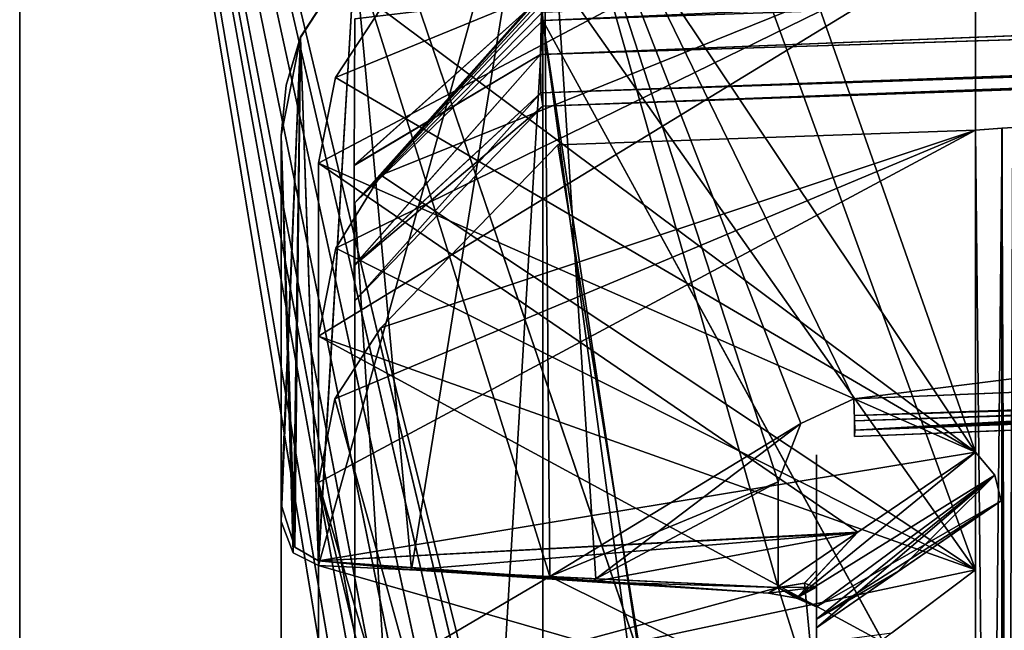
# Model space of a CAD drawing. Header units: millimetres. Extents: x -34 to 34, y -77 to 123.
# Tile 20 of 25: x -34 to -26.47, y 109.26 to 113.93. Entities that reach past the tile are written whole.
import ezdxf

# ---------------------------------------------------------------- set-up
doc = ezdxf.new("R2010")
doc.units = ezdxf.units.MM
doc.header["$LTSCALE"] = 58.942044
for name, color, linetype in [('102', 7, 'CONTINUOUS'), ('106', 7, 'CONTINUOUS'), ('109', 7, 'CONTINUOUS'), ('113', 7, 'CONTINUOUS'), ('114', 7, 'CONTINUOUS'), ('115', 7, 'CONTINUOUS'), ('116', 7, 'CONTINUOUS'), ('117', 7, 'CONTINUOUS'), ('118', 7, 'CONTINUOUS'), ('122', 7, 'CONTINUOUS'), ('13', 7, 'CONTINUOUS'), ('140', 7, 'CONTINUOUS'), ('141', 7, 'CONTINUOUS'), ('15', 7, 'CONTINUOUS'), ('151', 7, 'CONTINUOUS'), ('16', 7, 'CONTINUOUS'), ('17', 7, 'CONTINUOUS'), ('2', 7, 'CONTINUOUS'), ('39', 7, 'CONTINUOUS'), ('4', 7, 'CONTINUOUS'), ('42', 7, 'CONTINUOUS'), ('43', 7, 'CONTINUOUS'), ('5', 7, 'CONTINUOUS'), ('52', 7, 'CONTINUOUS'), ('6', 7, 'CONTINUOUS'), ('65', 7, 'CONTINUOUS'), ('66', 7, 'CONTINUOUS'), ('67', 7, 'CONTINUOUS'), ('68', 7, 'CONTINUOUS'), ('69', 7, 'CONTINUOUS'), ('70', 7, 'CONTINUOUS'), ('71', 7, 'CONTINUOUS'), ('74', 7, 'CONTINUOUS'), ('76', 7, 'CONTINUOUS'), ('77', 7, 'CONTINUOUS'), ('90', 7, 'CONTINUOUS'), ('91', 7, 'CONTINUOUS'), ('93', 7, 'CONTINUOUS'), ('96', 7, 'CONTINUOUS'), ('97', 7, 'CONTINUOUS')]:
    doc.layers.add(name, color=color, linetype=linetype)

msp = doc.modelspace()

# ---------------------------------------------------------------- linework, layer by layer
at = {"layer": '102', "color": 7, "linetype": 'Continuous', "true_color": 0xf5f5f5}
for points in [[(-31.7157, 109.7578, 16.406), (-29.9475, 109.6723, 16.443), (-27.908, 108.6596, 15.4785), (-31.7157, 109.7578, 16.406)], [(-31.7157, 109.7578, 16.406), (-27.908, 108.6596, 15.4785), (-31.7157, 108.6323, 15.2211), (-31.7157, 109.7578, 16.406)], [(-29.5958, 109.6553, 19.5496), (-31.0042, 109.7234, 19.5791), (-29.6222, 109.6329, 19.5916), (-29.5958, 109.6553, 19.5496)], [(-28.2017, 109.5879, 16.4796), (-27.908, 108.6596, 15.4785), (-29.9475, 109.6723, 16.443), (-28.2017, 109.5879, 16.4796)], [(-27.908, 109.5918, 19.4819), (-27.908, 109.7196, 19.2205), (-28.0017, 109.6208, 19.4383), (-27.908, 109.5918, 19.4819)], [(-27.908, 109.7196, 16.7795), (-27.908, 108.6596, 15.4785), (-28.0014, 109.6209, 16.562), (-27.908, 109.7196, 16.7795)], [(-28.2017, 109.5879, 19.5204), (-29.5958, 109.6553, 19.5496), (-29.6222, 109.6329, 19.5916), (-28.2017, 109.5879, 19.5204)], [(-28.2017, 109.5879, 19.5204), (-29.6222, 109.6329, 19.5916), (-28.2747, 109.5441, 19.6031), (-28.2017, 109.5879, 19.5204)], [(-27.908, 108.6596, 15.4785), (-28.2017, 109.5879, 16.4796), (-28.0014, 109.6209, 16.562), (-27.908, 108.6596, 15.4785)], [(-28.2017, 109.5879, 19.5204), (-27.908, 109.5918, 19.4819), (-28.0017, 109.6208, 19.4383), (-28.2017, 109.5879, 19.5204)], [(-27.908, 109.5918, 19.4819), (-28.2747, 109.5441, 19.6031), (-28.0626, 109.5076, 19.6411), (-27.908, 109.5918, 19.4819)], [(-27.908, 109.5918, 19.4819), (-28.2017, 109.5879, 19.5204), (-28.2747, 109.5441, 19.6031), (-27.908, 109.5918, 19.4819)], [(-27.908, 109.4398, 19.73), (-27.908, 109.5918, 19.4819), (-28.0626, 109.5076, 19.6411), (-27.908, 109.4398, 19.73)]]:
    msp.add_3dface(points, dxfattribs=at)
at = {"layer": '106', "color": 7, "linetype": 'Continuous', "true_color": 0xf5f5f5}
for points in [[(-29.9477, 109.6723, -16.443), (-31.7157, 109.7578, -16.406), (-31.7157, 108.6323, -15.2211), (-29.9477, 109.6723, -16.443)], [(-28.2017, 109.5879, -16.4796), (-29.9477, 109.6723, -16.443), (-31.7157, 108.6323, -15.2211), (-28.2017, 109.5879, -16.4796)], [(-31.0042, 109.7234, -19.5791), (-29.5959, 109.6553, -19.5496), (-29.6224, 109.6329, -19.5916), (-31.0042, 109.7234, -19.5791)], [(-27.908, 109.7196, -19.2205), (-27.908, 109.5918, -19.4819), (-28.0017, 109.6208, -19.4383), (-27.908, 109.7196, -19.2205)], [(-27.908, 108.6596, -15.4785), (-27.908, 109.7196, -16.7795), (-28.0014, 109.6209, -16.562), (-27.908, 108.6596, -15.4785)], [(-28.2017, 109.5879, -19.5204), (-29.6224, 109.6329, -19.5916), (-29.5959, 109.6553, -19.5496), (-28.2017, 109.5879, -19.5204)], [(-28.2017, 109.5879, -19.5204), (-28.2747, 109.5441, -19.6031), (-29.6224, 109.6329, -19.5916), (-28.2017, 109.5879, -19.5204)], [(-28.2017, 109.5879, -16.4796), (-27.908, 108.6596, -15.4785), (-28.0014, 109.6209, -16.562), (-28.2017, 109.5879, -16.4796)], [(-27.908, 109.5918, -19.4819), (-28.2017, 109.5879, -19.5204), (-28.0017, 109.6208, -19.4383), (-27.908, 109.5918, -19.4819)], [(-27.908, 108.6596, -15.4785), (-28.2017, 109.5879, -16.4796), (-31.7157, 108.6323, -15.2211), (-27.908, 108.6596, -15.4785)], [(-28.2747, 109.5441, -19.6031), (-28.2017, 109.5879, -19.5204), (-28.0626, 109.5076, -19.6411), (-28.2747, 109.5441, -19.6031)], [(-27.908, 109.5918, -19.4819), (-27.908, 109.4398, -19.73), (-28.2017, 109.5879, -19.5204), (-27.908, 109.5918, -19.4819)], [(-28.2017, 109.5879, -19.5204), (-27.908, 109.4398, -19.73), (-28.0626, 109.5076, -19.6411), (-28.2017, 109.5879, -19.5204)]]:
    msp.add_3dface(points, dxfattribs=at)
at = {"layer": '109', "color": 7, "linetype": 'Continuous', "true_color": 0xf5f5f5}
for points in [[(-26.6923, 114.5782, 26.493), (-31.7157, 111.5098, 23.8312), (-26.6923, 109.724, 21.6966), (-26.6923, 114.5782, 26.493)], [(-31.5841, 112.1834, 24.4871), (-31.7157, 111.5098, 23.8312), (-26.6923, 114.5782, 26.493), (-31.5841, 112.1834, 24.4871)], [(-31.2386, 112.7405, 25.0121), (-31.5841, 112.1834, 24.4871), (-26.6923, 114.5782, 26.493), (-31.2386, 112.7405, 25.0121)], [(-29.8893, 114.2551, 26.4093), (-31.2386, 112.7405, 25.0121), (-26.6923, 114.5782, 26.493), (-29.8893, 114.2551, 26.4093)], [(-31.7157, 111.5098, 23.8312), (-31.7157, 108.6553, 21.0107), (-26.6923, 109.724, 21.6966), (-31.7157, 111.5098, 23.8312)], [(-26.6923, 109.724, 21.6966), (-31.7157, 108.6553, 21.0107), (-27.3328, 109.2412, 21.2667), (-26.6923, 109.724, 21.6966)]]:
    msp.add_3dface(points, dxfattribs=at)
at = {"layer": '113', "color": 7, "linetype": 'Continuous', "true_color": 0xf5f5f5}
for points in [[(3.5974, 112.2649, 17.1457), (22.2648, 112.9431, 17.5367), (-27.615, 110.7906, 16.6118), (3.5974, 112.2649, 17.1457)], [(22.2648, 112.9431, 17.5367), (22.2705, 112.7283, 17.6275), (-27.615, 110.7906, 16.6118), (22.2648, 112.9431, 17.5367)], [(22.2705, 112.7283, 17.6275), (22.269, 112.6434, 17.8447), (-27.615, 110.7906, 16.6118), (22.2705, 112.7283, 17.6275)], [(22.269, 112.6434, 17.8447), (3.6016, 111.9666, 17.4764), (-27.615, 110.7906, 16.6118), (22.269, 112.6434, 17.8447)], [(-12.0637, 111.6656, 16.8176), (3.5974, 112.2649, 17.1457), (-27.615, 110.7906, 16.6118), (-12.0637, 111.6656, 16.8176)], [(3.6016, 111.9666, 17.4764), (-12.0595, 111.3708, 17.172), (-27.615, 110.7906, 16.6118), (3.6016, 111.9666, 17.4764)], [(-27.6227, 111.0303, 16.4917), (-12.0637, 111.6656, 16.8176), (-27.615, 110.7906, 16.6118), (-27.6227, 111.0303, 16.4917)], [(-12.0595, 111.3708, 17.172), (-27.6185, 110.7425, 16.8757), (-27.615, 110.7906, 16.6118), (-12.0595, 111.3708, 17.172)]]:
    msp.add_3dface(points, dxfattribs=at)
at = {"layer": '114', "color": 7, "linetype": 'Continuous', "true_color": 0xf5f5f5}
for points in [[(22.2648, 112.9431, 18.4633), (2.2995, 112.2164, 18.8815), (-27.615, 110.7906, 19.3882), (22.2648, 112.9431, 18.4633)], [(22.2705, 112.7283, 18.3725), (22.2648, 112.9431, 18.4633), (-27.615, 110.7906, 19.3882), (22.2705, 112.7283, 18.3725)], [(-27.6185, 110.7425, 19.1243), (22.2705, 112.7283, 18.3725), (-27.615, 110.7906, 19.3882), (-27.6185, 110.7425, 19.1243)], [(-27.6185, 110.7425, 19.1243), (-13.1006, 111.33, 18.848), (22.2705, 112.7283, 18.3725), (-27.6185, 110.7425, 19.1243)], [(2.2995, 112.2164, 18.8815), (-13.1048, 111.6245, 19.2042), (-27.615, 110.7906, 19.3882), (2.2995, 112.2164, 18.8815)], [(-13.1048, 111.6245, 19.2042), (-27.6227, 111.0303, 19.5083), (-27.615, 110.7906, 19.3882), (-13.1048, 111.6245, 19.2042)]]:
    msp.add_3dface(points, dxfattribs=at)
at = {"layer": '115', "color": 7, "linetype": 'Continuous', "true_color": 0xf5f5f5}
for points in [[(22.2648, 112.9431, -18.4633), (22.2705, 112.7283, -18.3725), (-27.615, 110.7906, -19.3882), (22.2648, 112.9431, -18.4633)], [(3.6204, 112.2657, -18.8539), (22.2648, 112.9431, -18.4633), (-27.615, 110.7906, -19.3882), (3.6204, 112.2657, -18.8539)], [(22.2705, 112.7283, -18.3725), (22.269, 112.6434, -18.1553), (-27.615, 110.7906, -19.3882), (22.2705, 112.7283, -18.3725)], [(22.269, 112.6434, -18.1553), (3.6246, 111.9675, -18.5232), (-27.615, 110.7906, -19.3882), (22.269, 112.6434, -18.1553)], [(-12.0559, 111.6659, -19.1822), (3.6204, 112.2657, -18.8539), (-27.615, 110.7906, -19.3882), (-12.0559, 111.6659, -19.1822)], [(3.6246, 111.9675, -18.5232), (-12.0517, 111.3711, -18.8278), (-27.615, 110.7906, -19.3882), (3.6246, 111.9675, -18.5232)], [(-27.6227, 111.0303, -19.5083), (-12.0559, 111.6659, -19.1822), (-27.615, 110.7906, -19.3882), (-27.6227, 111.0303, -19.5083)], [(-12.0517, 111.3711, -18.8278), (-27.6185, 110.7425, -19.1243), (-27.615, 110.7906, -19.3882), (-12.0517, 111.3711, -18.8278)]]:
    msp.add_3dface(points, dxfattribs=at)
at = {"layer": '116', "color": 7, "linetype": 'Continuous', "true_color": 0xf5f5f5}
for points in [[(22.2648, 112.9431, -17.5367), (2.2752, 112.2155, -17.118), (-27.615, 110.7906, -16.6118), (22.2648, 112.9431, -17.5367)], [(22.2705, 112.7283, -17.6275), (22.2648, 112.9431, -17.5367), (-27.615, 110.7906, -16.6118), (22.2705, 112.7283, -17.6275)], [(-27.6185, 110.7425, -16.8757), (-13.1306, 111.3289, -17.1515), (22.2705, 112.7283, -17.6275), (-27.6185, 110.7425, -16.8757)], [(-27.6185, 110.7425, -16.8757), (22.2705, 112.7283, -17.6275), (-27.615, 110.7906, -16.6118), (-27.6185, 110.7425, -16.8757)], [(2.2752, 112.2155, -17.118), (-13.1348, 111.6233, -16.7952), (-27.615, 110.7906, -16.6118), (2.2752, 112.2155, -17.118)], [(-13.1348, 111.6233, -16.7952), (-27.6227, 111.0303, -16.4917), (-27.615, 110.7906, -16.6118), (-13.1348, 111.6233, -16.7952)]]:
    msp.add_3dface(points, dxfattribs=at)
at = {"layer": '117', "color": 7, "linetype": 'Continuous', "true_color": 0xf5f5f5}
for points in [[(-31.4387, 114.4336, 16.4118), (-31.8544, 113.7935, 16.4031), (-31.4387, 114.4336, 7.7185), (-31.4387, 114.4336, 16.4118)], [(-31.4387, 114.4336, 7.7185), (-31.8544, 113.7935, 16.4031), (-31.8521, 113.799, 7.9481), (-31.4387, 114.4336, 7.7185)], [(-31.8544, 113.7935, 16.4031), (-32, 113.0443, 16.4), (-31.9625, 113.43, 8.0754), (-31.8544, 113.7935, 16.4031)], [(-31.8521, 113.799, 7.9481), (-31.8544, 113.7935, 16.4031), (-31.9625, 113.43, 8.0754), (-31.8521, 113.799, 7.9481)], [(-32, 113.0443, 16.4), (-32, 113.0443, 8.2042), (-31.9625, 113.43, 8.0754), (-32, 113.0443, 16.4)]]:
    msp.add_3dface(points, dxfattribs=at)
at = {"layer": '118', "color": 7, "linetype": 'Continuous', "true_color": 0xf5f5f5}
for points in [[(-31.8544, 113.7935, -16.4031), (-31.4387, 114.4336, -16.4118), (-31.8522, 113.7989, -7.9481), (-31.8544, 113.7935, -16.4031)], [(-31.4387, 114.4336, -16.4118), (-31.4387, 114.4336, -7.7185), (-31.8522, 113.7989, -7.9481), (-31.4387, 114.4336, -16.4118)], [(-32, 113.0443, -8.2042), (-31.8544, 113.7935, -16.4031), (-31.9625, 113.4299, -8.0754), (-32, 113.0443, -8.2042)], [(-32, 113.0443, -8.2042), (-32, 113.0443, -16.4), (-31.8544, 113.7935, -16.4031), (-32, 113.0443, -8.2042)], [(-31.9625, 113.4299, -8.0754), (-31.8544, 113.7935, -16.4031), (-31.8522, 113.7989, -7.9481), (-31.9625, 113.4299, -8.0754)]]:
    msp.add_3dface(points, dxfattribs=at)
at = {"layer": '122', "color": 7, "linetype": 'Continuous', "true_color": 0xf5f5f5}
for points in [[(-26.6923, 110.6235, -20.7862), (-28.0626, 109.5076, -19.6411), (-26.5457, 110.4479, -20.7494), (-26.6923, 110.6235, -20.7862)], [(-26.6923, 110.6235, -20.7862), (-27.5996, 110.006, -20.1092), (-28.0626, 109.5076, -19.6411), (-26.6923, 110.6235, -20.7862)], [(-28.0626, 109.5076, -19.6411), (-27.908, 109.4398, -19.73), (-26.5457, 110.4479, -20.7494), (-28.0626, 109.5076, -19.6411)], [(-27.908, 109.3475, -19.7585), (-27.908, 109.2814, -19.8157), (-26.5457, 110.4479, -20.7494), (-27.908, 109.3475, -19.7585)], [(-26.5457, 110.4479, -20.7494), (-27.908, 109.2814, -19.8157), (-27.291, 109.7069, -20.2729), (-26.5457, 110.4479, -20.7494)], [(-27.908, 109.4398, -19.73), (-27.908, 109.3475, -19.7585), (-26.5457, 110.4479, -20.7494), (-27.908, 109.4398, -19.73)], [(-26.4959, 110.2514, -20.8617), (-26.5457, 110.4479, -20.7494), (-27.291, 109.7069, -20.2729), (-26.4959, 110.2514, -20.8617)], [(-27.5996, 110.006, -20.1092), (-28.2747, 109.5441, -19.6031), (-28.0626, 109.5076, -19.6411), (-27.5996, 110.006, -20.1092)]]:
    msp.add_3dface(points, dxfattribs=at)
at = {"layer": '13', "color": 7, "linetype": 'Continuous', "true_color": 0xf5f5f5}
for points in [[(29.2105, 115.9911, 28.9899), (29.2105, 5.8096, 28.9899), (-30.0012, 113.9234, 26.9222), (29.2105, 115.9911, 28.9899)], [(-30.0012, 89.7894, 26.9222), (-30.0012, 113.9234, 26.9222), (-26.6871, 89.6157, 27.0379), (-30.0012, 89.7894, 26.9222)], [(-26.6871, 89.6157, 27.0379), (-30.0012, 113.9234, 26.9222), (-26.284, 89.4303, 27.052), (-26.6871, 89.6157, 27.0379)], [(-30.0012, 113.9234, 26.9222), (29.2105, 5.8096, 28.9899), (-26.284, 89.4303, 27.052), (-30.0012, 113.9234, 26.9222)]]:
    msp.add_3dface(points, dxfattribs=at)
at = {"layer": '140', "color": 7, "linetype": 'Continuous', "true_color": 0xf5f5f5}
for points in [[(-26.6923, 113.0857, 0.6399), (-26.4904, 93.2879, 0.5468), (-26.491, 113.0998, 0.5474), (-26.6923, 113.0857, 0.6399)], [(-26.6923, 113.0857, 0.6399), (-26.6923, 93.2879, 0.6399), (-26.4904, 93.2879, 0.5468), (-26.6923, 113.0857, 0.6399)], [(-26.408, 93.2879, 0.3403), (-26.408, 113.1056, 0.3403), (-26.491, 113.0998, 0.5474), (-26.408, 93.2879, 0.3403)], [(-26.4904, 93.2879, 0.5468), (-26.408, 93.2879, 0.3403), (-26.491, 113.0998, 0.5474), (-26.4904, 93.2879, 0.5468)]]:
    msp.add_3dface(points, dxfattribs=at)
at = {"layer": '141', "color": 7, "linetype": 'Continuous', "true_color": 0xf5f5f5}
for points in [[(-26.6923, 93.2879, -0.6399), (-26.6923, 113.0857, -0.6399), (-26.4897, 113.0999, -0.5461), (-26.6923, 93.2879, -0.6399)], [(-26.4904, 93.2879, -0.5468), (-26.6923, 93.2879, -0.6399), (-26.4897, 113.0999, -0.5461), (-26.4904, 93.2879, -0.5468)], [(-26.408, 113.1056, -0.3403), (-26.4904, 93.2879, -0.5468), (-26.4897, 113.0999, -0.5461), (-26.408, 113.1056, -0.3403)], [(-26.408, 113.1056, -0.3403), (-26.408, 93.2879, -0.3403), (-26.4904, 93.2879, -0.5468), (-26.408, 113.1056, -0.3403)]]:
    msp.add_3dface(points, dxfattribs=at)
at = {"layer": '15', "color": 7, "linetype": 'Continuous', "true_color": 0xf5f5f5}
for points in [[(-30.0012, 35.437, -26.9222), (-26.6871, 35.2633, -27.0379), (29.2105, 115.9911, -28.9899), (-30.0012, 35.437, -26.9222)], [(-26.4555, 60.141, -27.046), (-30.0012, 35.437, -26.9222), (29.2105, 115.9911, -28.9899), (-26.4555, 60.141, -27.046)], [(-26.6871, 8.6, -27.0379), (29.2105, 115.9911, -28.9899), (-30.0012, 8.9642, -26.9222), (-26.6871, 8.6, -27.0379)], [(-30.0012, 113.9234, -26.9222), (-30.0012, 89.7894, -26.9222), (29.2105, 115.9911, -28.9899), (-30.0012, 113.9234, -26.9222)], [(-30.0012, 89.7894, -26.9222), (-26.6871, 89.6157, -27.0379), (29.2105, 115.9911, -28.9899), (-30.0012, 89.7894, -26.9222)], [(-26.284, 87.9221, -27.052), (-30.0012, 63.3166, -26.9222), (29.2105, 115.9911, -28.9899), (-26.284, 87.9221, -27.052)], [(-30.0012, 63.3166, -26.9222), (-26.6871, 62.9523, -27.0379), (29.2105, 115.9911, -28.9899), (-30.0012, 63.3166, -26.9222)], [(29.2105, 115.9911, -28.9899), (-26.284, 33.5697, -27.052), (-30.0012, 8.9642, -26.9222), (29.2105, 115.9911, -28.9899)], [(-26.6871, 35.2633, -27.0379), (-26.2824, 35.0763, -27.052), (29.2105, 115.9911, -28.9899), (-26.6871, 35.2633, -27.0379)], [(-26.4559, 8.5069, -27.046), (29.2105, 115.9911, -28.9899), (-26.6871, 8.6, -27.0379), (-26.4559, 8.5069, -27.046)], [(-26.6871, 89.6157, -27.0379), (-26.2824, 89.4286, -27.052), (29.2105, 115.9911, -28.9899), (-26.6871, 89.6157, -27.0379)], [(-26.6871, 62.9523, -27.0379), (-26.4538, 62.8577, -27.046), (29.2105, 115.9911, -28.9899), (-26.6871, 62.9523, -27.0379)]]:
    msp.add_3dface(points, dxfattribs=at)
at = {"layer": '151', "color": 7, "linetype": 'Continuous', "true_color": 0xf5f5f5}
for points in [[(-28.0626, 109.5076, 19.6411), (-26.6923, 110.6235, 20.7862), (-26.5457, 110.4479, 20.7494), (-28.0626, 109.5076, 19.6411)], [(-27.5918, 110.0113, 20.1151), (-26.6923, 110.6235, 20.7862), (-28.0626, 109.5076, 19.6411), (-27.5918, 110.0113, 20.1151)], [(-27.908, 109.4398, 19.73), (-28.0626, 109.5076, 19.6411), (-26.5457, 110.4479, 20.7494), (-27.908, 109.4398, 19.73)], [(-26.4959, 110.2514, 20.8617), (-27.908, 109.4398, 19.73), (-26.5457, 110.4479, 20.7494), (-26.4959, 110.2514, 20.8617)], [(-27.908, 109.3475, 19.7585), (-26.4959, 110.2514, 20.8617), (-27.2818, 109.7132, 20.2797), (-27.908, 109.3475, 19.7585)], [(-27.908, 109.3475, 19.7585), (-27.908, 109.4398, 19.73), (-26.4959, 110.2514, 20.8617), (-27.908, 109.3475, 19.7585)], [(-28.2747, 109.5441, 19.6031), (-27.5918, 110.0113, 20.1151), (-28.0626, 109.5076, 19.6411), (-28.2747, 109.5441, 19.6031)], [(-27.908, 109.2814, 19.8157), (-27.908, 109.3475, 19.7585), (-27.2818, 109.7132, 20.2797), (-27.908, 109.2814, 19.8157)]]:
    msp.add_3dface(points, dxfattribs=at)
at = {"layer": '16', "color": 7, "linetype": 'Continuous', "true_color": 0xf5f5f5}
msp.add_3dface([(29.2105, 115.9911, 28.9899), (-30.0012, 113.9234, 26.9222), (-30.0022, 113.9873, 26.9211), (29.2105, 115.9911, 28.9899)], dxfattribs=at)
at = {"layer": '17', "color": 7, "linetype": 'Continuous', "true_color": 0xf5f5f5}
for points in [[(-30.0012, 113.9234, -26.9222), (29.2129, 116.5289, -28.9164), (-30.0022, 113.9873, -26.9211), (-30.0012, 113.9234, -26.9222)], [(-30.0012, 113.9234, -26.9222), (29.2105, 115.9911, -28.9899), (29.2129, 116.5289, -28.9164), (-30.0012, 113.9234, -26.9222)]]:
    msp.add_3dface(points, dxfattribs=at)
at = {"layer": '2', "color": 7, "linetype": 'Continuous', "true_color": 0xf5f5f5}
for points in [[(34, 123, 34), (-34, -77, 34), (-3.6806, -34.875, 34), (34, 123, 34)], [(34, 123, 34), (-34, 123, 34), (-34, -77, 34), (34, 123, 34)]]:
    msp.add_3dface(points, dxfattribs=at)
at = {"layer": '39', "color": 7, "linetype": 'Continuous', "true_color": 0xf5f5f5}
for points in [[(-26.6871, 113.3855, -0.9395), (-30.0012, 113.2698, -1.1132), (29.2105, 115.3375, -2.6326), (-26.6871, 113.3855, -0.9395)], [(-30.0012, 113.2698, 4.1831), (-26.2844, 113.3996, 0.7545), (29.2105, 115.3375, -2.6326), (-30.0012, 113.2698, 4.1831)], [(29.2105, 115.3375, 2.6326), (-30.0012, 113.2698, 4.1831), (29.2105, 115.3375, -2.6326), (29.2105, 115.3375, 2.6326)], [(29.2105, 115.3375, -2.6326), (-30.0012, 113.2698, -1.1132), (-30.0012, 113.2698, -4.1831), (29.2105, 115.3375, -2.6326)], [(-26.2819, 113.3997, -0.7519), (-26.6871, 113.3855, -0.9395), (29.2105, 115.3375, -2.6326), (-26.2819, 113.3997, -0.7519)], [(-26.6871, 113.3855, 0.9395), (-26.2844, 113.3996, 0.7545), (-30.0012, 113.2698, 4.1831), (-26.6871, 113.3855, 0.9395)], [(-30.0012, 113.2698, 1.1132), (-26.6871, 113.3855, 0.9395), (-30.0012, 113.2698, 4.1831), (-30.0012, 113.2698, 1.1132)]]:
    msp.add_3dface(points, dxfattribs=at)
at = {"layer": '4', "color": 7, "linetype": 'Continuous', "true_color": 0xf5f5f5}
for points in [[(-4.25, -37, -34), (-34, 123, -34), (-3.6806, -34.875, -34), (-4.25, -37, -34)], [(-34, -77, -34), (-34, 123, -34), (-4.25, -57, -34), (-34, -77, -34)], [(-34, 123, -34), (34, -77, -34), (3.6806, -34.875, -34), (-34, 123, -34)], [(-34, 123, -34), (34, 123, -34), (34, -77, -34), (-34, 123, -34)], [(-3.6806, -54.875, -34), (-34, 123, -34), (-2.125, -53.3194, -34), (-3.6806, -54.875, -34)], [(-4.25, -57, -34), (-34, 123, -34), (-3.6806, -54.875, -34), (-4.25, -57, -34)], [(2.125, -33.3194, -34), (-34, 123, -34), (3.6806, -34.875, -34), (2.125, -33.3194, -34)], [(0, -32.75, -34), (-34, 123, -34), (2.125, -33.3194, -34), (0, -32.75, -34)], [(-2.125, -33.3194, -34), (-34, 123, -34), (0, -32.75, -34), (-2.125, -33.3194, -34)], [(-3.6806, -34.875, -34), (-34, 123, -34), (-2.125, -33.3194, -34), (-3.6806, -34.875, -34)], [(-34, 123, -34), (-4.25, -37, -34), (-2.125, -53.3194, -34), (-34, 123, -34)]]:
    msp.add_3dface(points, dxfattribs=at)
at = {"layer": '42', "color": 7, "linetype": 'Continuous', "true_color": 0xf5f5f5}
for points in [[(-30.0188, 113.6634, 5.1968), (29.2123, 116.0076, 3.8816), (-30.0095, 114.1064, 5.5283), (-30.0188, 113.6634, 5.1968)], [(29.2129, 115.5162, 3.3423), (29.2123, 116.0076, 3.8816), (-30.0188, 113.6634, 5.1968), (29.2129, 115.5162, 3.3423)], [(-30.0159, 113.3713, 4.7271), (29.2129, 115.5162, 3.3423), (-30.0188, 113.6634, 5.1968), (-30.0159, 113.3713, 4.7271)], [(-30.0012, 113.2698, 4.1831), (29.2129, 115.5162, 3.3423), (-30.0159, 113.3713, 4.7271), (-30.0012, 113.2698, 4.1831)], [(-30.0012, 113.2698, 4.1831), (29.2105, 115.3375, 2.6326), (29.2129, 115.5162, 3.3423), (-30.0012, 113.2698, 4.1831)]]:
    msp.add_3dface(points, dxfattribs=at)
at = {"layer": '43', "color": 7, "linetype": 'Continuous', "true_color": 0xf5f5f5}
for points in [[(29.2123, 116.0158, -3.887), (29.2129, 115.5209, -3.3509), (-30.0188, 113.6635, -5.197), (29.2123, 116.0158, -3.887)], [(-30.0095, 114.1066, -5.5284), (29.2123, 116.0158, -3.887), (-30.0188, 113.6635, -5.197), (-30.0095, 114.1066, -5.5284)], [(-30.0188, 113.6635, -5.197), (29.2129, 115.5209, -3.3509), (-30.0159, 113.3714, -4.7273), (-30.0188, 113.6635, -5.197)], [(29.2129, 115.5209, -3.3509), (29.2121, 115.3857, -3.0093), (-30.0159, 113.3714, -4.7273), (29.2129, 115.5209, -3.3509)], [(29.2121, 115.3857, -3.0093), (29.2105, 115.3375, -2.6326), (-30.0159, 113.3714, -4.7273), (29.2121, 115.3857, -3.0093)], [(29.2105, 115.3375, -2.6326), (-30.0012, 113.2698, -4.1831), (-30.0159, 113.3714, -4.7273), (29.2105, 115.3375, -2.6326)]]:
    msp.add_3dface(points, dxfattribs=at)
at = {"layer": '5', "color": 7, "linetype": 'Continuous', "true_color": 0xf5f5f5}
for points in [[(-34, 123, 34), (-34, 123, -34), (-34, -77, -34), (-34, 123, 34)], [(-34, -77, 34), (-34, 123, 34), (-34, -77, -34), (-34, -77, 34)]]:
    msp.add_3dface(points, dxfattribs=at)
at = {"layer": '52', "color": 7, "linetype": 'Continuous', "true_color": 0xf5f5f5}
for points in [[(-27.908, 110.6035, -18.0026), (-27.908, 110.3971, -16.7795), (-27.908, 110.3971, -19.2205), (-27.908, 110.6035, -18.0026)], [(-27.908, 110.6035, 17.9974), (-27.908, 110.3971, 19.2205), (-27.908, 110.3971, 16.7795), (-27.908, 110.6035, 17.9974)], [(-27.908, 110.3971, -16.7795), (-27.908, 109.7196, -16.7795), (-27.908, 110.3971, -19.2205), (-27.908, 110.3971, -16.7795)], [(-27.908, 110.3971, -19.2205), (-27.908, 109.7196, -16.7795), (-27.908, 109.7196, -19.2205), (-27.908, 110.3971, -19.2205)], [(-27.908, 110.3971, 19.2205), (-27.908, 109.7196, 19.2205), (-27.908, 110.3971, 16.7795), (-27.908, 110.3971, 19.2205)], [(-27.908, 110.3971, 16.7795), (-27.908, 109.7196, 19.2205), (-27.908, 109.7196, 16.7795), (-27.908, 110.3971, 16.7795)], [(-27.908, 109.7196, -16.7795), (-27.908, 108.6596, -15.4785), (-27.908, 109.7196, -19.2205), (-27.908, 109.7196, -16.7795)], [(-27.908, 109.7196, -19.2205), (-27.908, 108.6596, -15.4785), (-27.908, 109.5918, -19.4819), (-27.908, 109.7196, -19.2205)], [(-27.908, 109.0272, 20.1086), (-27.908, 108.7374, 20.3662), (-27.908, 109.7196, 16.7795), (-27.908, 109.0272, 20.1086)], [(-27.908, 109.7196, 16.7795), (-27.908, 108.7374, 20.3662), (-27.908, 108.6596, 15.4785), (-27.908, 109.7196, 16.7795)], [(-27.908, 109.2814, 19.8157), (-27.908, 109.0272, 20.1086), (-27.908, 109.7196, 16.7795), (-27.908, 109.2814, 19.8157)], [(-27.908, 109.3475, 19.7585), (-27.908, 109.2814, 19.8157), (-27.908, 109.7196, 16.7795), (-27.908, 109.3475, 19.7585)], [(-27.908, 109.4398, 19.73), (-27.908, 109.3475, 19.7585), (-27.908, 109.7196, 16.7795), (-27.908, 109.4398, 19.73)], [(-27.908, 109.5918, 19.4819), (-27.908, 109.4398, 19.73), (-27.908, 109.7196, 16.7795), (-27.908, 109.5918, 19.4819)], [(-27.908, 109.7196, 19.2205), (-27.908, 109.5918, 19.4819), (-27.908, 109.7196, 16.7795), (-27.908, 109.7196, 19.2205)], [(-27.908, 109.5918, -19.4819), (-27.908, 108.6596, -15.4785), (-27.908, 109.4398, -19.73), (-27.908, 109.5918, -19.4819)], [(-27.908, 109.4398, -19.73), (-27.908, 108.6596, -15.4785), (-27.908, 109.3475, -19.7585), (-27.908, 109.4398, -19.73)], [(-27.908, 109.3475, -19.7585), (-27.908, 108.6596, -15.4785), (-27.908, 109.2814, -19.8157), (-27.908, 109.3475, -19.7585)], [(-27.908, 109.2814, -19.8157), (-27.908, 108.6596, -15.4785), (-27.908, 109.0272, -20.1086), (-27.908, 109.2814, -19.8157)]]:
    msp.add_3dface(points, dxfattribs=at)
at = {"layer": '6', "color": 7, "linetype": 'Continuous', "true_color": 0xf5f5f5}
for points in [[(-32, 113.0443, 16.4), (-32, 110.0933, 16.4), (-32, 113.0443, 8.2042), (-32, 113.0443, 16.4)], [(-32, 110.2238, -19.6), (-32, 113.0443, -22.3869), (-32, 113.0443, -19.6), (-32, 110.2238, -19.6)], [(-32, 111.6523, -7.2496), (-32, 110.7227, -5.8413), (-32, 113.0443, -16.4), (-32, 111.6523, -7.2496)], [(-32, 113.0443, 8.2042), (-32, 110.0933, 16.4), (-32, 111.6537, 7.251), (-32, 113.0443, 8.2042)], [(-32, 113.0443, -16.4), (-32, 110.7227, -5.8413), (-32, 110.0933, -16.4), (-32, 113.0443, -16.4)], [(-32, 113.0443, -8.2042), (-32, 111.6523, -7.2496), (-32, 113.0443, -16.4), (-32, 113.0443, -8.2042)], [(-32, 113.0443, 19.6), (-32, 113.0443, 22.3869), (-32, 110.2238, 19.6), (-32, 113.0443, 19.6)], [(-32, 111.6537, 7.251), (-32, 110.0933, 16.4), (-32, 110.7241, 5.8448), (-32, 111.6537, 7.251)], [(-32, 106.7408, -21.5745), (-32, 105.0728, -21.08), (-32, 111.2992, -24.0443), (-32, 106.7408, -21.5745)], [(-32, 111.2992, -24.0443), (-32, 105.0728, -21.08), (-32, 89.8789, -24.0443), (-32, 111.2992, -24.0443)], [(-32, 108.4447, -21.2238), (-32, 106.7408, -21.5745), (-32, 111.2992, -24.0443), (-32, 108.4447, -21.2238)], [(-32, 106.7408, 21.5745), (-32, 108.4447, 21.2238), (-32, 111.2992, 24.0443), (-32, 106.7408, 21.5745)], [(-32, 89.8789, 24.0443), (-32, 106.7408, 21.5745), (-32, 111.2992, 24.0443), (-32, 89.8789, 24.0443)], [(-32, 110.7241, 5.8448), (-32, 110.0933, 16.4), (-32, 110.3919, 4.1863), (-32, 110.7241, 5.8448)], [(-32, 110.7227, -5.8413), (-32, 110.3919, -4.1863), (-32, 110.0933, -16.4), (-32, 110.7227, -5.8413)], [(-32, 110.0933, -16.4), (-32, 110.3919, -4.1863), (-32, 108.8797, -15.0243), (-32, 110.0933, -16.4)], [(-32, 110.3919, 4.1863), (-32, 110.0933, 16.4), (-32, 110.3919, 1.2028), (-32, 110.3919, 4.1863)], [(-32, 110.3919, 1.2028), (-32, 110.0933, 16.4), (-32, 108.8797, 15.0243), (-32, 110.3919, 1.2028)], [(-32, 92.0457, 1.2028), (-32, 110.3919, 1.2028), (-32, 105.3418, 14.7762), (-32, 92.0457, 1.2028)], [(-32, 105.3418, 14.7762), (-32, 110.3919, 1.2028), (-32, 107.1437, 14.431), (-32, 105.3418, 14.7762)], [(-32, 107.1437, 14.431), (-32, 110.3919, 1.2028), (-32, 108.8797, 15.0243), (-32, 107.1437, 14.431)], [(-32, 110.3919, -1.2028), (-32, 92.0457, -1.2028), (-32, 110.3919, -4.1863), (-32, 110.3919, -1.2028)], [(-32, 110.3919, -4.1863), (-32, 92.0457, -1.2028), (-32, 108.8797, -15.0243), (-32, 110.3919, -4.1863)]]:
    msp.add_3dface(points, dxfattribs=at)
at = {"layer": '65', "color": 7, "linetype": 'Continuous', "true_color": 0xf5f5f5}
for points in [[(22.269, 112.6455, 18.0008), (22.269, 112.6434, 18.1553), (-27.6185, 110.9034, 17.999), (22.269, 112.6455, 18.0008)], [(22.269, 112.6434, 17.8447), (22.269, 112.6455, 18.0008), (-27.6185, 110.9034, 17.999), (22.269, 112.6434, 17.8447)], [(22.269, 112.6434, 18.1553), (2.3037, 111.9184, 18.549), (-27.6185, 110.9034, 17.999), (22.269, 112.6434, 18.1553)], [(3.6016, 111.9666, 17.4764), (22.269, 112.6434, 17.8447), (-27.6185, 110.9034, 17.999), (3.6016, 111.9666, 17.4764)], [(-12.0595, 111.3708, 17.172), (3.6016, 111.9666, 17.4764), (-27.6185, 110.9034, 17.999), (-12.0595, 111.3708, 17.172)], [(2.3037, 111.9184, 18.549), (-13.1006, 111.33, 18.848), (-27.6185, 110.8632, 18.5663), (2.3037, 111.9184, 18.549)], [(-27.6185, 110.9034, 17.999), (2.3037, 111.9184, 18.549), (-27.6185, 110.8632, 18.5663), (-27.6185, 110.9034, 17.999)], [(-27.6185, 110.7425, 16.8757), (-12.0595, 111.3708, 17.172), (-27.6185, 110.9034, 17.999), (-27.6185, 110.7425, 16.8757)], [(-13.1006, 111.33, 18.848), (-27.6185, 110.7425, 19.1243), (-27.6185, 110.8632, 18.5663), (-13.1006, 111.33, 18.848)]]:
    msp.add_3dface(points, dxfattribs=at)
at = {"layer": '66', "color": 7, "linetype": 'Continuous', "true_color": 0xf5f5f5}
for points in [[(22.269, 112.6434, -18.1553), (22.269, 112.6455, -17.9992), (-27.6185, 110.9034, -18.0011), (22.269, 112.6434, -18.1553)], [(22.269, 112.6455, -17.9992), (22.269, 112.6434, -17.8447), (-27.6185, 110.9034, -18.0011), (22.269, 112.6455, -17.9992)], [(22.269, 112.6434, -17.8447), (2.2794, 111.9175, -17.4505), (-27.6185, 110.9034, -18.0011), (22.269, 112.6434, -17.8447)], [(3.6246, 111.9675, -18.5232), (22.269, 112.6434, -18.1553), (-27.6185, 110.9034, -18.0011), (3.6246, 111.9675, -18.5232)], [(-12.0517, 111.3711, -18.8278), (3.6246, 111.9675, -18.5232), (-27.6185, 110.9034, -18.0011), (-12.0517, 111.3711, -18.8278)], [(-27.6185, 110.9034, -18.0011), (2.2794, 111.9175, -17.4505), (-27.6185, 110.8632, -17.4338), (-27.6185, 110.9034, -18.0011)], [(2.2794, 111.9175, -17.4505), (-13.1306, 111.3289, -17.1515), (-27.6185, 110.8632, -17.4338), (2.2794, 111.9175, -17.4505)], [(-27.6185, 110.7425, -19.1243), (-12.0517, 111.3711, -18.8278), (-27.6185, 110.9034, -18.0011), (-27.6185, 110.7425, -19.1243)], [(-13.1306, 111.3289, -17.1515), (-27.6185, 110.7425, -16.8757), (-27.6185, 110.8632, -17.4338), (-13.1306, 111.3289, -17.1515)]]:
    msp.add_3dface(points, dxfattribs=at)
at = {"layer": '67', "color": 7, "linetype": 'Continuous', "true_color": 0xf5f5f5}
for points in [[(-30.0012, 115.9222, 19.5581), (-31.4387, 114.4336, 19.5882), (-31.0042, 109.7234, 19.5791), (-30.0012, 115.9222, 19.5581)], [(-29.5958, 109.6553, 19.5496), (-30.0012, 115.9222, 19.5581), (-31.0042, 109.7234, 19.5791), (-29.5958, 109.6553, 19.5496)], [(24.5545, 114.3752, 18.4154), (-30.0012, 115.9222, 19.5581), (23.6013, 113.3525, 18.4353), (24.5545, 114.3752, 18.4154)], [(23.6013, 113.3525, 18.4353), (-30.0012, 115.9222, 19.5581), (22.2648, 112.9431, 18.4633), (23.6013, 113.3525, 18.4353)], [(22.2648, 112.9431, 18.4633), (-30.0012, 115.9222, 19.5581), (2.2995, 112.2164, 18.8815), (22.2648, 112.9431, 18.4633)], [(2.2995, 112.2164, 18.8815), (-30.0012, 115.9222, 19.5581), (-13.1048, 111.6245, 19.2042), (2.2995, 112.2164, 18.8815)], [(-13.1048, 111.6245, 19.2042), (-30.0012, 115.9222, 19.5581), (-27.6227, 111.0303, 19.5083), (-13.1048, 111.6245, 19.2042)], [(-27.6227, 111.0303, 19.5083), (-30.0012, 115.9222, 19.5581), (-28.0275, 110.8431, 19.5168), (-27.6227, 111.0303, 19.5083)], [(-28.0275, 110.8431, 19.5168), (-30.0012, 115.9222, 19.5581), (-28.2017, 110.3971, 19.5204), (-28.0275, 110.8431, 19.5168)], [(-28.2017, 110.3971, 19.5204), (-30.0012, 115.9222, 19.5581), (-28.2017, 109.5879, 19.5204), (-28.2017, 110.3971, 19.5204)], [(-28.2017, 109.5879, 19.5204), (-30.0012, 115.9222, 19.5581), (-29.5958, 109.6553, 19.5496), (-28.2017, 109.5879, 19.5204)], [(-31.8544, 113.7935, 19.5969), (-31.7157, 109.7915, 19.594), (-31.4387, 114.4336, 19.5882), (-31.8544, 113.7935, 19.5969)], [(-31.4387, 114.4336, 19.5882), (-31.7157, 109.7915, 19.594), (-31.0042, 109.7234, 19.5791), (-31.4387, 114.4336, 19.5882)], [(-32, 113.0443, 19.6), (-31.8956, 109.8979, 19.5978), (-31.8544, 113.7935, 19.5969), (-32, 113.0443, 19.6)], [(-31.8956, 109.8979, 19.5978), (-31.7157, 109.7915, 19.594), (-31.8544, 113.7935, 19.5969), (-31.8956, 109.8979, 19.5978)], [(-32, 113.0443, 19.6), (-32, 110.2238, 19.6), (-31.8956, 109.8979, 19.5978), (-32, 113.0443, 19.6)]]:
    msp.add_3dface(points, dxfattribs=at)
at = {"layer": '68', "color": 7, "linetype": 'Continuous', "true_color": 0xf5f5f5}
for points in [[(-30.0012, 115.9222, 16.4419), (26.4245, 117.8926, 17.6238), (-27.6227, 111.0303, 16.4917), (-30.0012, 115.9222, 16.4419)], [(-27.6227, 111.0303, 16.4917), (26.4245, 117.8926, 17.6238), (-12.0637, 111.6656, 16.8176), (-27.6227, 111.0303, 16.4917)], [(-31.7157, 109.7578, 16.406), (-30.0012, 115.9222, 16.4419), (-29.9475, 109.6723, 16.443), (-31.7157, 109.7578, 16.406)], [(-30.0012, 115.9222, 16.4419), (-31.7157, 109.7578, 16.406), (-31.4387, 114.4336, 16.4118), (-30.0012, 115.9222, 16.4419)], [(-29.9475, 109.6723, 16.443), (-30.0012, 115.9222, 16.4419), (-28.0275, 110.8431, 16.4832), (-29.9475, 109.6723, 16.443)], [(-28.0275, 110.8431, 16.4832), (-30.0012, 115.9222, 16.4419), (-27.6227, 111.0303, 16.4917), (-28.0275, 110.8431, 16.4832)], [(-31.4387, 114.4336, 16.4118), (-31.7157, 109.7578, 16.406), (-31.8544, 113.7935, 16.4031), (-31.4387, 114.4336, 16.4118)], [(-32, 110.0933, 16.4), (-32, 113.0443, 16.4), (-31.8544, 113.7935, 16.4031), (-32, 110.0933, 16.4)], [(-32, 110.0933, 16.4), (-31.8544, 113.7935, 16.4031), (-31.9104, 109.8533, 16.4019), (-32, 110.0933, 16.4)], [(-31.8544, 113.7935, 16.4031), (-31.7157, 109.7578, 16.406), (-31.9104, 109.8533, 16.4019), (-31.8544, 113.7935, 16.4031)], [(-28.2017, 110.3971, 16.4796), (-29.9475, 109.6723, 16.443), (-28.0275, 110.8431, 16.4832), (-28.2017, 110.3971, 16.4796)], [(-28.2017, 109.5879, 16.4796), (-29.9475, 109.6723, 16.443), (-28.2017, 110.3971, 16.4796), (-28.2017, 109.5879, 16.4796)]]:
    msp.add_3dface(points, dxfattribs=at)
at = {"layer": '69', "color": 7, "linetype": 'Continuous', "true_color": 0xf5f5f5}
for points in [[(-30.0012, 115.9222, -19.5581), (26.4245, 117.8926, -18.3762), (-27.6227, 111.0303, -19.5083), (-30.0012, 115.9222, -19.5581)], [(-27.6227, 111.0303, -19.5083), (26.4245, 117.8926, -18.3762), (-12.0559, 111.6659, -19.1822), (-27.6227, 111.0303, -19.5083)], [(-30.0012, 115.9222, -19.5581), (-31.0042, 109.7234, -19.5791), (-31.4387, 114.4336, -19.5882), (-30.0012, 115.9222, -19.5581)], [(-31.0042, 109.7234, -19.5791), (-30.0012, 115.9222, -19.5581), (-29.5959, 109.6553, -19.5496), (-31.0042, 109.7234, -19.5791)], [(-29.5959, 109.6553, -19.5496), (-30.0012, 115.9222, -19.5581), (-28.0276, 110.843, -19.5168), (-29.5959, 109.6553, -19.5496)], [(-28.0276, 110.843, -19.5168), (-30.0012, 115.9222, -19.5581), (-27.6227, 111.0303, -19.5083), (-28.0276, 110.843, -19.5168)], [(-31.4387, 114.4336, -19.5882), (-31.7157, 109.7915, -19.594), (-31.8544, 113.7935, -19.5969), (-31.4387, 114.4336, -19.5882)], [(-31.0042, 109.7234, -19.5791), (-31.7157, 109.7915, -19.594), (-31.4387, 114.4336, -19.5882), (-31.0042, 109.7234, -19.5791)], [(-32, 110.2238, -19.6), (-32, 113.0443, -19.6), (-31.8544, 113.7935, -19.5969), (-32, 110.2238, -19.6)], [(-32, 110.2238, -19.6), (-31.8544, 113.7935, -19.5969), (-31.8956, 109.8979, -19.5978), (-32, 110.2238, -19.6)], [(-31.8544, 113.7935, -19.5969), (-31.7157, 109.7915, -19.594), (-31.8956, 109.8979, -19.5978), (-31.8544, 113.7935, -19.5969)], [(-28.2017, 110.3971, -19.5204), (-29.5959, 109.6553, -19.5496), (-28.0276, 110.843, -19.5168), (-28.2017, 110.3971, -19.5204)], [(-28.2017, 109.5879, -19.5204), (-29.5959, 109.6553, -19.5496), (-28.2017, 110.3971, -19.5204), (-28.2017, 109.5879, -19.5204)]]:
    msp.add_3dface(points, dxfattribs=at)
at = {"layer": '70', "color": 7, "linetype": 'Continuous', "true_color": 0xf5f5f5}
for points in [[(-30.0012, 115.9222, -16.4419), (-31.4387, 114.4336, -16.4118), (-29.9477, 109.6723, -16.443), (-30.0012, 115.9222, -16.4419)], [(-28.2017, 109.5879, -16.4796), (-30.0012, 115.9222, -16.4419), (-29.9477, 109.6723, -16.443), (-28.2017, 109.5879, -16.4796)], [(-28.2017, 110.3971, -16.4796), (-30.0012, 115.9222, -16.4419), (-28.2017, 109.5879, -16.4796), (-28.2017, 110.3971, -16.4796)], [(-28.0276, 110.843, -16.4832), (-30.0012, 115.9222, -16.4419), (-28.2017, 110.3971, -16.4796), (-28.0276, 110.843, -16.4832)], [(-27.6227, 111.0303, -16.4917), (-30.0012, 115.9222, -16.4419), (-28.0276, 110.843, -16.4832), (-27.6227, 111.0303, -16.4917)], [(-13.1348, 111.6233, -16.7952), (-30.0012, 115.9222, -16.4419), (-27.6227, 111.0303, -16.4917), (-13.1348, 111.6233, -16.7952)], [(2.2752, 112.2155, -17.118), (-30.0012, 115.9222, -16.4419), (-13.1348, 111.6233, -16.7952), (2.2752, 112.2155, -17.118)], [(22.2648, 112.9431, -17.5367), (-30.0012, 115.9222, -16.4419), (2.2752, 112.2155, -17.118), (22.2648, 112.9431, -17.5367)], [(23.6013, 113.3525, -17.5647), (-30.0012, 115.9222, -16.4419), (22.2648, 112.9431, -17.5367), (23.6013, 113.3525, -17.5647)], [(24.5545, 114.3752, -17.5846), (-30.0012, 115.9222, -16.4419), (23.6013, 113.3525, -17.5647), (24.5545, 114.3752, -17.5846)], [(-31.4387, 114.4336, -16.4118), (-31.8544, 113.7935, -16.4031), (-31.7157, 109.7578, -16.406), (-31.4387, 114.4336, -16.4118)], [(-29.9477, 109.6723, -16.443), (-31.4387, 114.4336, -16.4118), (-31.7157, 109.7578, -16.406), (-29.9477, 109.6723, -16.443)], [(-31.8544, 113.7935, -16.4031), (-32, 113.0443, -16.4), (-31.9104, 109.8533, -16.4019), (-31.8544, 113.7935, -16.4031)], [(-31.7157, 109.7578, -16.406), (-31.8544, 113.7935, -16.4031), (-31.9104, 109.8533, -16.4019), (-31.7157, 109.7578, -16.406)], [(-32, 113.0443, -16.4), (-32, 110.0933, -16.4), (-31.9104, 109.8533, -16.4019), (-32, 113.0443, -16.4)]]:
    msp.add_3dface(points, dxfattribs=at)
at = {"layer": '71', "color": 7, "linetype": 'Continuous', "true_color": 0xf5f5f5}
for points in [[(-30.0193, 114.1233, 26.9035), (-30.0012, 113.9234, 26.9222), (-31.4387, 112.53, 25.4336), (-30.0193, 114.1233, 26.9035)], [(-30.0022, 113.9873, 26.9211), (-30.0012, 113.9234, 26.9222), (-30.0193, 114.1233, 26.9035), (-30.0022, 113.9873, 26.9211)], [(-30.0012, 113.9234, 26.9222), (-30.0012, 89.7894, 26.9222), (-31.4387, 112.53, 25.4336), (-30.0012, 113.9234, 26.9222)], [(-31.4387, 112.53, 25.4336), (-30.0012, 89.7894, 26.9222), (-31.4387, 89.8539, 25.4336), (-31.4387, 112.53, 25.4336)]]:
    msp.add_3dface(points, dxfattribs=at)
at = {"layer": '74', "color": 7, "linetype": 'Continuous', "true_color": 0xf5f5f5}
for points in [[(-30.0095, 114.1064, 5.5283), (-31.4386, 113.9361, 7.0523), (-31.444, 112.8172, 6.4467), (-30.0095, 114.1064, 5.5283)], [(-30.0188, 113.6634, 5.1968), (-30.0095, 114.1064, 5.5283), (-31.444, 112.8172, 6.4467), (-30.0188, 113.6634, 5.1968)], [(-31.444, 112.0524, 5.4296), (-30.0188, 113.6634, 5.1968), (-31.444, 112.8172, 6.4467), (-31.444, 112.0524, 5.4296)], [(-30.0159, 113.3713, 4.7271), (-30.0188, 113.6634, 5.1968), (-31.444, 112.0524, 5.4296), (-30.0159, 113.3713, 4.7271)], [(-31.4387, 111.7813, 4.1831), (-30.0159, 113.3713, 4.7271), (-31.444, 112.0524, 5.4296), (-31.4387, 111.7813, 4.1831)], [(-30.0012, 113.2698, 4.1831), (-30.0159, 113.3713, 4.7271), (-31.4387, 111.7813, 4.1831), (-30.0012, 113.2698, 4.1831)]]:
    msp.add_3dface(points, dxfattribs=at)
at = {"layer": '76', "color": 7, "linetype": 'Continuous', "true_color": 0xf5f5f5}
for points in [[(-31.4386, 113.936, -7.0523), (-30.0095, 114.1066, -5.5284), (-31.444, 112.815, -6.4449), (-31.4386, 113.936, -7.0523)], [(-30.0095, 114.1066, -5.5284), (-30.0188, 113.6635, -5.197), (-31.444, 112.815, -6.4449), (-30.0095, 114.1066, -5.5284)], [(-31.444, 112.815, -6.4449), (-30.0188, 113.6635, -5.197), (-31.444, 112.051, -5.4266), (-31.444, 112.815, -6.4449)], [(-30.0188, 113.6635, -5.197), (-30.0159, 113.3714, -4.7273), (-31.444, 112.051, -5.4266), (-30.0188, 113.6635, -5.197)], [(-30.0159, 113.3714, -4.7273), (-30.0012, 113.2698, -4.1831), (-31.444, 112.051, -5.4266), (-30.0159, 113.3714, -4.7273)], [(-30.0012, 113.2698, -4.1831), (-31.4387, 111.7813, -4.1831), (-31.444, 112.051, -5.4266), (-30.0012, 113.2698, -4.1831)]]:
    msp.add_3dface(points, dxfattribs=at)
at = {"layer": '77', "color": 7, "linetype": 'Continuous', "true_color": 0xf5f5f5}
for points in [[(-30.01, 114.0877, -26.9131), (-30.0193, 114.1233, -26.9035), (-31.4387, 112.53, -25.4336), (-30.01, 114.0877, -26.9131)], [(-30.0053, 114.051, -26.9179), (-30.01, 114.0877, -26.9131), (-31.4387, 112.53, -25.4336), (-30.0053, 114.051, -26.9179)], [(-30.0022, 113.9873, -26.9211), (-30.0053, 114.051, -26.9179), (-31.4387, 112.53, -25.4336), (-30.0022, 113.9873, -26.9211)], [(-30.0012, 113.9234, -26.9222), (-30.0022, 113.9873, -26.9211), (-31.4387, 112.53, -25.4336), (-30.0012, 113.9234, -26.9222)], [(-30.0012, 89.7894, -26.9222), (-30.0012, 113.9234, -26.9222), (-31.4387, 89.8539, -25.4336), (-30.0012, 89.7894, -26.9222)], [(-31.4387, 89.8539, -25.4336), (-30.0012, 113.9234, -26.9222), (-31.4387, 112.53, -25.4336), (-31.4387, 89.8539, -25.4336)]]:
    msp.add_3dface(points, dxfattribs=at)
at = {"layer": '90', "color": 7, "linetype": 'Continuous', "true_color": 0xf5f5f5}
for points in [[(-31.5907, 111.0317, 0.8966), (-31.7157, 110.3919, 0.9032), (-26.6923, 113.0857, 0.6399), (-31.5907, 111.0317, 0.8966)], [(-26.6923, 113.0857, 0.6399), (-31.7157, 110.3919, 0.9032), (-26.6923, 93.2879, 0.6399), (-26.6923, 113.0857, 0.6399)], [(-31.2386, 111.5729, 0.8782), (-31.5907, 111.0317, 0.8966), (-26.6923, 113.0857, 0.6399), (-31.2386, 111.5729, 0.8782)], [(-29.8853, 112.9742, 0.8072), (-31.2386, 111.5729, 0.8782), (-26.6923, 113.0857, 0.6399), (-29.8853, 112.9742, 0.8072)], [(-31.7157, 110.3919, 0.9032), (-31.7157, 92.0457, 0.9032), (-26.6923, 93.2879, 0.6399), (-31.7157, 110.3919, 0.9032)]]:
    msp.add_3dface(points, dxfattribs=at)
at = {"layer": '91', "color": 7, "linetype": 'Continuous', "true_color": 0xf5f5f5}
for points in [[(-26.6923, 113.0857, -0.6399), (-26.6923, 93.2879, -0.6399), (-29.8853, 112.9742, -0.8072), (-26.6923, 113.0857, -0.6399)], [(-29.8853, 112.9742, -0.8072), (-26.6923, 93.2879, -0.6399), (-31.2386, 111.5729, -0.8782), (-29.8853, 112.9742, -0.8072)], [(-31.2386, 111.5729, -0.8782), (-26.6923, 93.2879, -0.6399), (-31.5909, 111.0313, -0.8966), (-31.2386, 111.5729, -0.8782)], [(-31.5909, 111.0313, -0.8966), (-26.6923, 93.2879, -0.6399), (-31.7157, 110.3919, -0.9032), (-31.5909, 111.0313, -0.8966)], [(-26.6923, 93.2879, -0.6399), (-27.4239, 92.5504, -0.6782), (-31.7157, 110.3919, -0.9032), (-26.6923, 93.2879, -0.6399)], [(-27.4239, 92.5504, -0.6782), (-31.7157, 92.0457, -0.9032), (-31.7157, 110.3919, -0.9032), (-27.4239, 92.5504, -0.6782)]]:
    msp.add_3dface(points, dxfattribs=at)
at = {"layer": '93', "color": 7, "linetype": 'Continuous', "true_color": 0xf5f5f5}
for points in [[(-26.6923, 115.4922, 25.5969), (-26.6923, 110.6235, 20.7862), (-28.3887, 115.4515, 25.4317), (-26.6923, 115.4922, 25.5969)], [(-29.891, 115.4101, 25.2801), (-26.6923, 110.6235, 20.7862), (-31.2386, 114.0147, 23.802), (-29.891, 115.4101, 25.2801)], [(-28.3887, 115.4515, 25.4317), (-26.6923, 110.6235, 20.7862), (-29.891, 115.4101, 25.2801), (-28.3887, 115.4515, 25.4317)], [(-31.2386, 114.0147, 23.802), (-26.6923, 110.6235, 20.7862), (-31.5847, 113.4881, 23.2563), (-31.2386, 114.0147, 23.802)], [(-31.5847, 113.4881, 23.2563), (-26.6923, 110.6235, 20.7862), (-31.7157, 112.8338, 22.6), (-31.5847, 113.4881, 23.2563)], [(-31.7157, 112.8338, 22.6), (-26.6923, 110.6235, 20.7862), (-27.5918, 110.0113, 20.1151), (-31.7157, 112.8338, 22.6)], [(-31.7157, 109.7915, 19.594), (-31.7157, 112.8338, 22.6), (-27.5918, 110.0113, 20.1151), (-31.7157, 109.7915, 19.594)], [(-28.2747, 109.5441, 19.6031), (-31.7157, 109.7915, 19.594), (-27.5918, 110.0113, 20.1151), (-28.2747, 109.5441, 19.6031)], [(-31.0042, 109.7234, 19.5791), (-31.7157, 109.7915, 19.594), (-29.6222, 109.6329, 19.5916), (-31.0042, 109.7234, 19.5791)], [(-29.6222, 109.6329, 19.5916), (-31.7157, 109.7915, 19.594), (-28.2747, 109.5441, 19.6031), (-29.6222, 109.6329, 19.5916)]]:
    msp.add_3dface(points, dxfattribs=at)
at = {"layer": '96', "color": 7, "linetype": 'Continuous', "true_color": 0xf5f5f5}
for points in [[(-26.6923, 115.4922, -25.5969), (-31.7157, 112.8338, -22.6), (-26.6923, 110.6235, -20.7862), (-26.6923, 115.4922, -25.5969)], [(-31.5845, 113.4887, -23.2568), (-31.7157, 112.8338, -22.6), (-26.6923, 115.4922, -25.5969), (-31.5845, 113.4887, -23.2568)], [(-31.2386, 114.0147, -23.802), (-31.5845, 113.4887, -23.2568), (-26.6923, 115.4922, -25.5969), (-31.2386, 114.0147, -23.802)], [(-31.7157, 112.8338, -22.6), (-31.7157, 109.7915, -19.594), (-26.6923, 110.6235, -20.7862), (-31.7157, 112.8338, -22.6)], [(-26.6923, 110.6235, -20.7862), (-31.7157, 109.7915, -19.594), (-27.5996, 110.006, -20.1092), (-26.6923, 110.6235, -20.7862)], [(-31.7157, 109.7915, -19.594), (-31.0042, 109.7234, -19.5791), (-27.5996, 110.006, -20.1092), (-31.7157, 109.7915, -19.594)], [(-31.0042, 109.7234, -19.5791), (-29.6224, 109.6329, -19.5916), (-27.5996, 110.006, -20.1092), (-31.0042, 109.7234, -19.5791)], [(-29.6224, 109.6329, -19.5916), (-28.2747, 109.5441, -19.6031), (-27.5996, 110.006, -20.1092), (-29.6224, 109.6329, -19.5916)]]:
    msp.add_3dface(points, dxfattribs=at)
at = {"layer": '97', "color": 7, "linetype": 'Continuous', "true_color": 0xf5f5f5}
for points in [[(-26.6923, 114.5782, -26.493), (-26.6923, 109.724, -21.6966), (-28.3932, 114.4093, -26.4514), (-26.6923, 114.5782, -26.493)], [(-28.3932, 114.4093, -26.4514), (-26.6923, 109.724, -21.6966), (-29.8893, 114.2551, -26.4093), (-28.3932, 114.4093, -26.4514)], [(-29.8893, 114.2551, -26.4093), (-26.6923, 109.724, -21.6966), (-31.2386, 112.7405, -25.0121), (-29.8893, 114.2551, -26.4093)], [(-31.2386, 112.7405, -25.0121), (-26.6923, 109.724, -21.6966), (-31.5843, 112.1828, -24.4866), (-31.2386, 112.7405, -25.0121)], [(-31.5843, 112.1828, -24.4866), (-26.6923, 109.724, -21.6966), (-31.7157, 111.5098, -23.8312), (-31.5843, 112.1828, -24.4866)], [(-26.6923, 109.724, -21.6966), (-27.4155, 109.1787, -21.2111), (-31.7157, 111.5098, -23.8312), (-26.6923, 109.724, -21.6966)], [(-27.4155, 109.1787, -21.2111), (-31.7157, 108.6553, -21.0107), (-31.7157, 111.5098, -23.8312), (-27.4155, 109.1787, -21.2111)]]:
    msp.add_3dface(points, dxfattribs=at)

doc.saveas('drawing.dxf')
